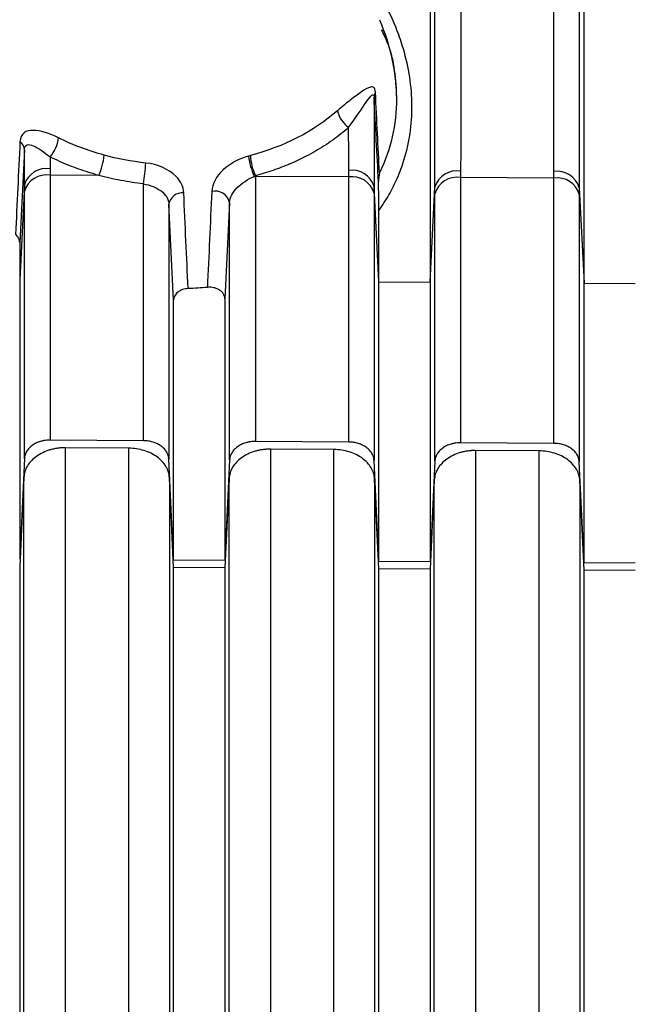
# Model space of a CAD drawing. Header units: millimetres. Extents: x -103 to 103, y 0 to 140.
# Tile 10 of 30: x -63 to -51, y 88 to 107. Entities that reach past the tile are written whole.
import ezdxf

# ---------------------------------------------------------------- set-up
doc = ezdxf.new("R2010")
doc.units = ezdxf.units.MM

msp = doc.modelspace()

# ---------------------------------------------------------------- linework, layer by layer
at = {"color": 7, "linetype": 'Continuous', "lineweight": 25}
for p, q in [((-55.45, 126.857), (-55.45, 96.901)), ((-52.45, 96.882), (-52.45, 126.876)), ((-56.399, 107.257), (-56.398, 107.255)), ((-63.358, 104.923), (-63.45, 103.113)), ((-61.906, 104.423), (-62.855, 104.428)), ((-58.879, 104.405), (-58.855, 104.405)), ((-57.037, 104.395), (-58.855, 104.405)), ((-53.037, 104.372), (-54.855, 104.382)), ((-63.359, 104.24), (-63.45, 102.388)), ((-56.45, 102.347), (-56.542, 104.207)), ((-55.45, 102.342), (-55.359, 104.193)), ((-52.542, 104.184), (-52.45, 102.324)), ((-60.45, 101.994), (-60.542, 103.866)), ((-59.359, 103.896), (-59.45, 102.017)), ((-56.45, 96.908), (-56.45, 103.746)), ((-63.45, 103.113), (-63.45, 96.953)), ((-56.45, 102.347), (-55.45, 102.342)), ((-52.45, 102.324), (-51.45, 102.319)), ((-60.45, 96.934), (-60.45, 101.994)), ((-59.45, 102.017), (-59.45, 96.927)), ((-61.037, 99.254), (-62.855, 99.266)), ((-57.037, 99.228), (-58.855, 99.24)), ((-53.037, 99.202), (-54.855, 99.214)), ((-61.324, 99.107), (-62.562, 99.115)), ((-57.324, 99.081), (-58.562, 99.089)), ((-53.324, 99.055), (-54.562, 99.063)), ((-63.359, 98.905), (-63.45, 96.953)), ((-60.45, 96.934), (-60.542, 98.893)), ((-59.359, 98.879), (-59.45, 96.927)), ((-56.45, 96.908), (-56.542, 98.867)), ((-55.359, 98.853), (-55.45, 96.901)), ((-52.45, 96.882), (-52.542, 98.841)), ((-63.369, 98.538), (-63.45, 96.804)), ((-60.45, 96.785), (-60.532, 98.53)), ((-59.369, 98.512), (-59.45, 96.778)), ((-56.45, 96.759), (-56.532, 98.504)), ((-55.369, 98.486), (-55.45, 96.752)), ((-52.45, 96.733), (-52.532, 98.478)), ((-60.45, 96.934), (-59.45, 96.927)), ((-56.45, 96.908), (-55.45, 96.901)), ((-63.45, 96.804), (-63.45, 69.035)), ((-59.45, 96.778), (-60.45, 96.785)), ((-60.45, 69.017), (-60.45, 96.785)), ((-59.45, 96.778), (-59.45, 69.011)), ((-55.45, 96.752), (-56.45, 96.759)), ((-56.45, 68.993), (-56.45, 96.759)), ((-55.45, 96.752), (-55.45, 68.987)), ((-52.45, 96.882), (-51.45, 96.875)), ((-51.45, 96.726), (-52.45, 96.733)), ((-52.45, 68.97), (-52.45, 96.733))]:
    msp.add_line(p, q, dxfattribs=at)
for centre, radius, start, end in [((-56.362, 105.948), 0.181, 148.116, 179.1828), ((-56.733, 105.798), 0.535, 192.511, 235.3554), ((-63.428, 105.259), 0.745, 320.3892, 351.8475), ((-63.556, 104.913), 0.198, 2.8764, 55.7169), ((-63, 104.913), 1.198, 335.8303, 355.4853), ((-57.682, 104.953), 1.316, 186.6541, 204.6277), ((-57.848, 104.878), 1.108, 183.4538, 204.6566), ((-63.94, 104.781), 2.949, 349.8091, 357.7515), ((-62.926, 104.108), 0.452, 80.9111, 163.0602), ((-62.925, 103.981), 0.452, 81.0599, 163.4487), ((-56.972, 104.077), 0.449, 16.7221, 98.4048), ((-56.973, 103.95), 0.449, 16.3365, 98.2483), ((-54.926, 104.062), 0.452, 80.9116, 163.0616), ((-54.925, 103.935), 0.452, 81.0599, 163.4487), ((-52.972, 104.054), 0.449, 16.7216, 98.4045), ((-52.973, 103.927), 0.449, 16.3365, 98.2483), ((-60.275, 103.812), 0.272, 85.1567, 168.5769), ((-59.641, 103.827), 0.291, 13.7735, 103.0144)]:
    msp.add_arc(centre, radius, start, end, dxfattribs=at)
for points, knots in [([(-55.359, 104.193), (-55.359, 104.3), (-55.358, 104.511), (-55.358, 104.835), (-55.358, 105.162), (-55.358, 105.493), (-55.357, 105.827), (-55.357, 106.163), (-55.357, 106.503), (-55.356, 106.844), (-55.356, 107.188), (-55.356, 107.533), (-55.355, 107.88), (-55.354, 108.228), (-55.354, 108.577), (-55.353, 108.926), (-55.353, 109.276), (-55.352, 109.626), (-55.351, 109.976), (-55.351, 110.325), (-55.35, 110.674), (-55.349, 111.022), (-55.348, 111.369), (-55.347, 111.714), (-55.346, 112.058), (-55.345, 112.4), (-55.344, 112.74), (-55.343, 113.079), (-55.342, 113.414), (-55.341, 113.748), (-55.339, 114.462), (-55.335, 115.54), (-55.328, 116.958), (-55.321, 118.299), (-55.313, 119.503), (-55.305, 120.58), (-55.297, 121.541), (-55.288, 122.45), (-55.279, 123.308), (-55.268, 124.115), (-55.261, 124.63), (-55.257, 124.881)], [0, 0, 0, 0, 0.0189373, 0.0377829, 0.056533, 0.0751837, 0.093731, 0.1121714, 0.1305011, 0.1487167, 0.1668147, 0.1847917, 0.2026445, 0.22037, 0.2379652, 0.2554271, 0.2727529, 0.2899399, 0.3069856, 0.3238875, 0.3406431, 0.3572503, 0.3737068, 0.3900107, 0.4061601, 0.422153, 0.4379878, 0.4536628, 0.4691767, 0.4845278, 0.499715, 0.5675128, 0.6318305, 0.6926132, 0.7498351, 0.7962425, 0.8407364, 0.8833358, 0.9240628, 0.9629421, 1, 1, 1, 1]), ([(-52.644, 124.892), (-52.642, 124.756), (-52.638, 124.482), (-52.632, 124.061), (-52.626, 123.625), (-52.621, 123.173), (-52.615, 122.706), (-52.61, 122.224), (-52.605, 121.727), (-52.601, 121.214), (-52.596, 120.686), (-52.592, 120.143), (-52.586, 119.358), (-52.58, 118.306), (-52.572, 116.965), (-52.566, 115.546), (-52.561, 114.347), (-52.558, 113.391), (-52.556, 112.691), (-52.554, 111.982), (-52.552, 111.266), (-52.55, 110.545), (-52.549, 109.821), (-52.547, 109.095), (-52.546, 108.37), (-52.545, 107.648), (-52.544, 106.932), (-52.543, 106.224), (-52.543, 105.528), (-52.542, 104.843), (-52.542, 104.404), (-52.542, 104.184)], [0, 0, 0, 0, 0.019985, 0.040508, 0.061574, 0.083187, 0.105351, 0.12807, 0.151348, 0.175188, 0.199595, 0.22457, 0.250117, 0.307304, 0.368048, 0.432324, 0.500078, 0.531727, 0.564075, 0.597108, 0.630811, 0.665167, 0.700159, 0.735764, 0.771959, 0.80872, 0.84602, 0.88383, 0.922118, 0.960853, 1, 1, 1, 1]), ([(-53.037, 104.498), (-53.037, 104.611), (-53.037, 104.836), (-53.037, 105.179), (-53.038, 105.526), (-53.038, 105.875), (-53.038, 106.227), (-53.039, 106.581), (-53.039, 106.938), (-53.04, 107.296), (-53.04, 107.655), (-53.041, 108.015), (-53.041, 108.377), (-53.042, 108.739), (-53.042, 109.101), (-53.043, 109.463), (-53.044, 109.825), (-53.045, 110.186), (-53.045, 110.547), (-53.046, 110.907), (-53.047, 111.266), (-53.048, 111.623), (-53.049, 111.979), (-53.05, 112.333), (-53.051, 112.686), (-53.052, 113.036), (-53.053, 113.384), (-53.055, 113.729), (-53.056, 114.073), (-53.057, 114.413), (-53.058, 114.75), (-53.06, 115.085), (-53.061, 115.417), (-53.063, 115.745), (-53.064, 116.07), (-53.066, 116.391), (-53.067, 116.709), (-53.069, 117.024), (-53.07, 117.335), (-53.072, 117.642), (-53.074, 117.945), (-53.076, 118.244), (-53.077, 118.539), (-53.079, 118.83), (-53.081, 119.117), (-53.083, 119.4), (-53.085, 119.679), (-53.087, 119.954), (-53.089, 120.224), (-53.091, 120.49), (-53.093, 120.751), (-53.095, 121.009), (-53.098, 121.262), (-53.1, 121.51), (-53.102, 121.755), (-53.105, 121.995), (-53.107, 122.23), (-53.109, 122.461), (-53.112, 122.688), (-53.114, 122.91), (-53.117, 123.128), (-53.119, 123.342), (-53.122, 123.551), (-53.125, 123.756), (-53.127, 123.957), (-53.13, 124.153), (-53.133, 124.345), (-53.135, 124.471), (-53.136, 124.534)], [0, 0, 0, 0, 0.020776, 0.041379, 0.061809, 0.082066, 0.102149, 0.12206, 0.141798, 0.161362, 0.180754, 0.199972, 0.219018, 0.23789, 0.256589, 0.275116, 0.293469, 0.311649, 0.329656, 0.34749, 0.365151, 0.382638, 0.399953, 0.417095, 0.434064, 0.450859, 0.467482, 0.483931, 0.500207, 0.516311, 0.532241, 0.547998, 0.563582, 0.578993, 0.594231, 0.609296, 0.624188, 0.638907, 0.653453, 0.667825, 0.682025, 0.696051, 0.709905, 0.723585, 0.737093, 0.750427, 0.763588, 0.776576, 0.789392, 0.802034, 0.814503, 0.826799, 0.838922, 0.850871, 0.862648, 0.874252, 0.885683, 0.89694, 0.908025, 0.918937, 0.929675, 0.940241, 0.950633, 0.960853, 0.970899, 0.980772, 0.990473, 1, 1, 1, 1]), ([(-54.756, 124.523), (-54.758, 124.404), (-54.762, 124.162), (-54.767, 123.789), (-54.772, 123.402), (-54.777, 122.998), (-54.781, 122.58), (-54.786, 122.145), (-54.79, 121.695), (-54.794, 121.23), (-54.799, 120.749), (-54.803, 120.253), (-54.806, 119.741), (-54.81, 119.214), (-54.814, 118.673), (-54.817, 118.117), (-54.82, 117.547), (-54.823, 116.964), (-54.826, 116.367), (-54.829, 115.758), (-54.832, 115.137), (-54.834, 114.506), (-54.837, 113.863), (-54.839, 113.212), (-54.841, 112.553), (-54.843, 111.886), (-54.845, 111.213), (-54.846, 110.536), (-54.848, 109.856), (-54.849, 109.174), (-54.85, 108.492), (-54.851, 107.811), (-54.852, 107.134), (-54.853, 106.463), (-54.854, 105.799), (-54.854, 105.143), (-54.854, 104.721), (-54.855, 104.508)], [0, 0, 0, 0, 0.018109, 0.036833, 0.056173, 0.076128, 0.096698, 0.117884, 0.139686, 0.162103, 0.185135, 0.208783, 0.233046, 0.257924, 0.283419, 0.309528, 0.336253, 0.363594, 0.39155, 0.420121, 0.449308, 0.47911, 0.509528, 0.540561, 0.57221, 0.604474, 0.637354, 0.670849, 0.704959, 0.739685, 0.775027, 0.810984, 0.847556, 0.884744, 0.922547, 0.960966, 1, 1, 1, 1]), ([(-56.45, 107.973), (-56.416, 107.915), (-56.349, 107.799), (-56.259, 107.623), (-56.176, 107.444), (-56.101, 107.263), (-56.035, 107.08), (-55.938, 106.773), (-55.841, 106.339), (-55.797, 105.782), (-55.833, 105.235), (-55.939, 104.764), (-56.086, 104.371), (-56.246, 104.047), (-56.382, 103.846), (-56.45, 103.746)], [0, 0, 0, 0, 0.041972, 0.083787, 0.125514, 0.167221, 0.208979, 0.250855, 0.376161, 0.500651, 0.625618, 0.749689, 0.833525, 0.916733, 1, 1, 1, 1]), ([(-56.438, 107.458), (-56.331, 107.207), (-56.249, 106.951), (-56.138, 106.438), (-56.108, 106.177), (-56.106, 105.667), (-56.132, 105.418), (-56.243, 104.931), (-56.327, 104.694), (-56.437, 104.473)], [0, 0, 0, 0, 0.25, 0.25, 0.5, 0.5, 0.75, 0.75, 1, 1, 1, 1]), ([(-56.398, 107.255), (-56.352, 107.162), (-56.148, 106.742), (-56.125, 106.298), (-56.108, 105.952)], [0, 0, 0, 0, 0.221797, 1, 1, 1, 1]), ([(-56.516, 106.043), (-56.518, 106.091), (-56.53, 106.121), (-56.564, 106.15), (-56.587, 106.151), (-56.663, 106.134), (-56.723, 106.097), (-56.856, 106.006), (-56.929, 105.951), (-57.084, 105.828), (-57.168, 105.759), (-57.256, 105.683)], [0, 0, 0, 0, 0.125, 0.125, 0.25, 0.25, 0.5, 0.5, 0.75, 0.75, 1, 1, 1, 1]), ([(-57.038, 105.358), (-56.92, 105.524), (-56.815, 105.676), (-56.681, 105.869), (-56.641, 105.927), (-56.591, 105.983), (-56.575, 105.996), (-56.552, 105.997), (-56.545, 105.983), (-56.543, 105.95)], [0, 0, 0, 0, 0.5, 0.5, 0.75, 0.75, 0.875, 0.875, 1, 1, 1, 1]), ([(-56.456, 104.302), (-56.47, 104.57), (-56.499, 105.118), (-56.528, 105.669), (-56.543, 105.95)], [0, 0, 0, 0, 0.490152, 1, 1, 1, 1]), ([(-56.543, 105.95), (-56.543, 105.831), (-56.543, 105.591), (-56.542, 105.238), (-56.542, 104.889), (-56.542, 104.544), (-56.542, 104.319), (-56.542, 104.207)], [0, 0, 0, 0, 0.19847, 0.397721, 0.597738, 0.798503, 1, 1, 1, 1]), ([(-56.437, 104.473), (-56.45, 104.728), (-56.476, 105.251), (-56.502, 105.775), (-56.516, 106.043)], [0, 0, 0, 0, 0.489125, 1, 1, 1, 1]), ([(-57.038, 105.358), (-57.088, 105.315), (-57.188, 105.23), (-57.347, 105.111), (-57.513, 104.998), (-57.686, 104.893), (-57.907, 104.772), (-58.18, 104.644), (-58.509, 104.516), (-58.739, 104.449), (-58.855, 104.416)], [0, 0, 0, 0, 0.100005, 0.199597, 0.299013, 0.398488, 0.49826, 0.665787, 0.832655, 1, 1, 1, 1]), ([(-62.691, 105.153), (-62.871, 105.244), (-63.047, 105.3), (-63.257, 105.302), (-63.319, 105.289), (-63.412, 105.217), (-63.441, 105.158), (-63.444, 105.077)], [0, 0, 0, 0, 0.5, 0.5, 0.75, 0.75, 1, 1, 1, 1]), ([(-63.358, 104.923), (-63.356, 104.977), (-63.337, 105.009), (-63.275, 105.03), (-63.233, 105.02), (-63.092, 104.961), (-62.975, 104.881), (-62.854, 104.784)], [0, 0, 0, 0, 0.25, 0.25, 0.5, 0.5, 1, 1, 1, 1]), ([(-61.906, 104.423), (-61.973, 104.442), (-62.105, 104.479), (-62.299, 104.545), (-62.489, 104.617), (-62.675, 104.696), (-62.794, 104.755), (-62.854, 104.784)], [0, 0, 0, 0, 0.200308, 0.40002, 0.599578, 0.799425, 1, 1, 1, 1]), ([(-58.989, 104.801), (-59.171, 104.747), (-59.351, 104.653), (-59.617, 104.409), (-59.7, 104.257), (-59.707, 104.111)], [0, 0, 0, 0, 0.5, 0.5, 1, 1, 1, 1]), ([(-61.037, 104.259), (-61.111, 104.268), (-61.259, 104.286), (-61.477, 104.323), (-61.694, 104.368), (-61.836, 104.404), (-61.906, 104.423)], [0, 0, 0, 0, 0.250275, 0.499962, 0.749669, 1, 1, 1, 1]), ([(-59.359, 103.896), (-59.354, 103.992), (-59.299, 104.095), (-59.12, 104.274), (-59, 104.35), (-58.879, 104.405)], [0, 0, 0, 0, 0.5, 0.5, 1, 1, 1, 1]), ([(-61.037, 104.259), (-60.909, 104.236), (-60.784, 104.188), (-60.602, 104.052), (-60.546, 103.961), (-60.542, 103.866)], [0, 0, 0, 0, 0.5, 0.5, 1, 1, 1, 1]), ([(-56.45, 103.746), (-56.45, 103.773), (-56.45, 103.828), (-56.451, 103.916), (-56.451, 104.012), (-56.452, 104.111), (-56.454, 104.21), (-56.455, 104.273), (-56.456, 104.302)], [0, 0, 0, 0, 0.167556, 0.333309, 0.498489, 0.688765, 0.854756, 1, 1, 1, 1]), ([(-63.45, 103.113), (-63.451, 103.128), (-63.453, 103.157), (-63.47, 103.2), (-63.494, 103.24), (-63.519, 103.263), (-63.531, 103.274)], [0, 0, 0, 0, 0.249668, 0.500075, 0.750457, 1, 1, 1, 1]), ([(-60.167, 102.217), (-60.186, 102.216), (-60.223, 102.213), (-60.276, 102.199), (-60.325, 102.177), (-60.368, 102.15), (-60.404, 102.116), (-60.429, 102.078), (-60.447, 102.037), (-60.449, 102.008), (-60.45, 101.994)], [0, 0, 0, 0, 0.125109, 0.247085, 0.370531, 0.499894, 0.618561, 0.749253, 0.872568, 1, 1, 1, 1]), ([(-59.792, 102.242), (-59.854, 102.237), (-59.979, 102.225), (-60.104, 102.22), (-60.167, 102.217)], [0, 0, 0, 0, 0.500002, 1, 1, 1, 1]), ([(-59.45, 102.017), (-59.451, 102.027), (-59.452, 102.048), (-59.462, 102.08), (-59.486, 102.131), (-59.534, 102.18), (-59.603, 102.217), (-59.663, 102.235), (-59.727, 102.246), (-59.77, 102.244), (-59.792, 102.242)], [0, 0, 0, 0, 0.080864, 0.164108, 0.251314, 0.499389, 0.617898, 0.748804, 0.872591, 1, 1, 1, 1]), ([(-62.855, 99.266), (-62.876, 99.265), (-62.918, 99.264), (-62.982, 99.255), (-63.054, 99.238), (-63.131, 99.208), (-63.206, 99.164), (-63.27, 99.109), (-63.317, 99.046), (-63.35, 98.977), (-63.356, 98.929), (-63.359, 98.905)], [0, 0, 0, 0, 0.081994, 0.165155, 0.250854, 0.373262, 0.500247, 0.621372, 0.749412, 0.87383, 1, 1, 1, 1]), ([(-60.542, 98.893), (-60.543, 98.909), (-60.546, 98.94), (-60.561, 98.987), (-60.586, 99.039), (-60.628, 99.094), (-60.689, 99.148), (-60.764, 99.194), (-60.848, 99.227), (-60.941, 99.249), (-61.005, 99.252), (-61.037, 99.254)], [0, 0, 0, 0, 0.082082, 0.165276, 0.250883, 0.373347, 0.500263, 0.621502, 0.74946, 0.873937, 1, 1, 1, 1]), ([(-58.855, 99.24), (-58.876, 99.239), (-58.918, 99.238), (-58.982, 99.229), (-59.054, 99.212), (-59.131, 99.182), (-59.206, 99.138), (-59.27, 99.083), (-59.317, 99.02), (-59.35, 98.951), (-59.356, 98.903), (-59.359, 98.879)], [0, 0, 0, 0, 0.0819942, 0.1651551, 0.2508537, 0.3732625, 0.5002466, 0.6213723, 0.7494122, 0.8738297, 1, 1, 1, 1]), ([(-56.542, 98.867), (-56.543, 98.883), (-56.546, 98.914), (-56.561, 98.96), (-56.586, 99.012), (-56.628, 99.068), (-56.689, 99.122), (-56.764, 99.168), (-56.848, 99.201), (-56.941, 99.223), (-57.005, 99.226), (-57.037, 99.228)], [0, 0, 0, 0, 0.082082, 0.165276, 0.250883, 0.373347, 0.500263, 0.621502, 0.74946, 0.873937, 1, 1, 1, 1]), ([(-54.855, 99.214), (-54.876, 99.213), (-54.918, 99.212), (-54.982, 99.203), (-55.054, 99.186), (-55.131, 99.156), (-55.206, 99.112), (-55.27, 99.057), (-55.317, 98.994), (-55.35, 98.925), (-55.356, 98.877), (-55.359, 98.853)], [0, 0, 0, 0, 0.081994, 0.165155, 0.250854, 0.373262, 0.500247, 0.621372, 0.749412, 0.87383, 1, 1, 1, 1]), ([(-52.542, 98.841), (-52.543, 98.857), (-52.546, 98.888), (-52.561, 98.934), (-52.586, 98.986), (-52.628, 99.042), (-52.689, 99.096), (-52.764, 99.142), (-52.848, 99.175), (-52.941, 99.197), (-53.005, 99.2), (-53.037, 99.202)], [0, 0, 0, 0, 0.082082, 0.165276, 0.250883, 0.373347, 0.500263, 0.621502, 0.74946, 0.873937, 1, 1, 1, 1]), ([(-62.562, 99.115), (-62.588, 99.114), (-62.64, 99.114), (-62.716, 99.106), (-62.792, 99.092), (-62.889, 99.067), (-63.005, 99.023), (-63.126, 98.951), (-63.227, 98.864), (-63.303, 98.763), (-63.355, 98.653), (-63.364, 98.576), (-63.369, 98.538)], [0, 0, 0, 0, 0.062681, 0.124884, 0.187205, 0.250238, 0.374637, 0.500001, 0.623549, 0.749286, 0.875014, 1, 1, 1, 1]), ([(-60.532, 98.53), (-60.533, 98.549), (-60.536, 98.587), (-60.55, 98.643), (-60.571, 98.697), (-60.607, 98.768), (-60.669, 98.852), (-60.768, 98.939), (-60.888, 99.011), (-61.024, 99.064), (-61.171, 99.099), (-61.273, 99.104), (-61.324, 99.107)], [0, 0, 0, 0, 0.062733, 0.124929, 0.187153, 0.249972, 0.374754, 0.50002, 0.623742, 0.749395, 0.875095, 1, 1, 1, 1]), ([(-58.562, 99.089), (-58.588, 99.088), (-58.64, 99.088), (-58.716, 99.079), (-58.792, 99.066), (-58.889, 99.041), (-59.005, 98.997), (-59.126, 98.925), (-59.227, 98.838), (-59.303, 98.737), (-59.355, 98.627), (-59.364, 98.55), (-59.369, 98.512)], [0, 0, 0, 0, 0.062681, 0.124884, 0.187205, 0.250238, 0.374637, 0.500001, 0.623549, 0.749286, 0.875014, 1, 1, 1, 1]), ([(-56.532, 98.504), (-56.533, 98.523), (-56.536, 98.561), (-56.55, 98.617), (-56.571, 98.671), (-56.607, 98.742), (-56.669, 98.825), (-56.768, 98.913), (-56.888, 98.985), (-57.024, 99.038), (-57.171, 99.073), (-57.273, 99.078), (-57.324, 99.081)], [0, 0, 0, 0, 0.0627332, 0.124929, 0.1871534, 0.2499716, 0.3747537, 0.5000199, 0.6237417, 0.7493953, 0.8750952, 1, 1, 1, 1]), ([(-54.562, 99.063), (-54.588, 99.062), (-54.64, 99.062), (-54.716, 99.053), (-54.792, 99.04), (-54.889, 99.015), (-55.005, 98.971), (-55.126, 98.899), (-55.227, 98.812), (-55.303, 98.711), (-55.355, 98.601), (-55.364, 98.524), (-55.369, 98.486)], [0, 0, 0, 0, 0.062681, 0.124884, 0.187205, 0.250238, 0.374637, 0.500001, 0.623549, 0.749286, 0.875014, 1, 1, 1, 1]), ([(-52.532, 98.478), (-52.533, 98.497), (-52.536, 98.535), (-52.55, 98.59), (-52.571, 98.645), (-52.607, 98.716), (-52.669, 98.799), (-52.768, 98.887), (-52.888, 98.959), (-53.024, 99.012), (-53.171, 99.047), (-53.273, 99.052), (-53.324, 99.055)], [0, 0, 0, 0, 0.062733, 0.124929, 0.187153, 0.249972, 0.374754, 0.50002, 0.623742, 0.749395, 0.875095, 1, 1, 1, 1]), ([(-63.369, 69.962), (-63.369, 70.47), (-63.369, 71.487), (-63.369, 73.021), (-63.369, 74.562), (-63.369, 76.11), (-63.369, 77.666), (-63.369, 79.229), (-63.369, 80.8), (-63.369, 82.377), (-63.369, 83.962), (-63.369, 85.554), (-63.369, 87.153), (-63.369, 88.758), (-63.369, 90.371), (-63.369, 91.991), (-63.369, 93.617), (-63.369, 95.25), (-63.369, 96.89), (-63.369, 97.989), (-63.369, 98.538)], [0, 0, 0, 0, 0.055561, 0.111124, 0.166689, 0.222255, 0.277822, 0.333389, 0.388956, 0.444522, 0.500086, 0.555648, 0.611207, 0.666763, 0.722316, 0.777864, 0.833407, 0.888944, 0.944475, 1, 1, 1, 1]), ([(-60.532, 98.53), (-60.532, 97.981), (-60.532, 96.882), (-60.532, 95.242), (-60.532, 93.609), (-60.532, 91.983), (-60.532, 90.363), (-60.532, 88.75), (-60.532, 87.145), (-60.532, 85.546), (-60.532, 83.954), (-60.532, 82.37), (-60.532, 80.792), (-60.532, 79.222), (-60.532, 77.659), (-60.532, 76.103), (-60.532, 74.554), (-60.532, 73.013), (-60.532, 71.479), (-60.532, 70.463), (-60.532, 69.954)], [0, 0, 0, 0, 0.055525, 0.111056, 0.166594, 0.222137, 0.277685, 0.333237, 0.388793, 0.444353, 0.499915, 0.555479, 0.611044, 0.666611, 0.722178, 0.777745, 0.833311, 0.888876, 0.944439, 1, 1, 1, 1]), ([(-59.369, 69.938), (-59.369, 70.446), (-59.369, 71.463), (-59.369, 72.997), (-59.369, 74.538), (-59.369, 76.086), (-59.369, 77.642), (-59.369, 79.205), (-59.369, 80.775), (-59.369, 82.353), (-59.369, 83.937), (-59.369, 85.529), (-59.369, 87.127), (-59.369, 88.733), (-59.369, 90.346), (-59.369, 91.965), (-59.369, 93.591), (-59.369, 95.225), (-59.369, 96.864), (-59.369, 97.963), (-59.369, 98.512)], [0, 0, 0, 0, 0.055561, 0.111124, 0.166689, 0.222255, 0.277822, 0.333389, 0.388956, 0.444522, 0.500086, 0.555648, 0.611207, 0.666763, 0.722316, 0.777864, 0.833407, 0.888944, 0.944475, 1, 1, 1, 1]), ([(-56.532, 98.504), (-56.532, 97.955), (-56.532, 96.856), (-56.532, 95.217), (-56.532, 93.583), (-56.532, 91.957), (-56.532, 90.338), (-56.532, 88.725), (-56.532, 87.12), (-56.532, 85.521), (-56.532, 83.929), (-56.532, 82.345), (-56.532, 80.767), (-56.532, 79.197), (-56.532, 77.634), (-56.532, 76.078), (-56.532, 74.53), (-56.532, 72.989), (-56.532, 71.455), (-56.532, 70.439), (-56.532, 69.93)], [0, 0, 0, 0, 0.055525, 0.111056, 0.166594, 0.222137, 0.277685, 0.333237, 0.388793, 0.444353, 0.499915, 0.555479, 0.611045, 0.666611, 0.722178, 0.777745, 0.833311, 0.888876, 0.944439, 1, 1, 1, 1]), ([(-55.369, 69.914), (-55.369, 70.422), (-55.369, 71.439), (-55.369, 72.973), (-55.369, 74.513), (-55.369, 76.062), (-55.369, 77.617), (-55.369, 79.18), (-55.369, 80.75), (-55.369, 82.328), (-55.369, 83.912), (-55.369, 85.504), (-55.369, 87.102), (-55.369, 88.708), (-55.369, 90.32), (-55.369, 91.94), (-55.369, 93.566), (-55.369, 95.199), (-55.369, 96.838), (-55.369, 97.937), (-55.369, 98.486)], [0, 0, 0, 0, 0.055561, 0.111124, 0.166689, 0.222255, 0.277822, 0.333389, 0.388956, 0.444522, 0.500086, 0.555648, 0.611207, 0.666763, 0.722316, 0.777864, 0.833407, 0.888944, 0.944475, 1, 1, 1, 1]), ([(-52.532, 98.478), (-52.532, 97.928), (-52.532, 96.83), (-52.532, 95.191), (-52.532, 93.558), (-52.532, 91.932), (-52.532, 90.312), (-52.532, 88.7), (-52.532, 87.094), (-52.532, 85.496), (-52.532, 83.904), (-52.532, 82.32), (-52.532, 80.743), (-52.532, 79.173), (-52.532, 77.61), (-52.532, 76.054), (-52.532, 74.506), (-52.532, 72.965), (-52.532, 71.431), (-52.532, 70.415), (-52.532, 69.907)], [0, 0, 0, 0, 0.055525, 0.111056, 0.166594, 0.222137, 0.277685, 0.333237, 0.388793, 0.444353, 0.499915, 0.555479, 0.611044, 0.666611, 0.722178, 0.777745, 0.833311, 0.888876, 0.944439, 1, 1, 1, 1])]:
    msp.add_open_spline(points, degree=3, knots=knots, dxfattribs=at)
for points in [[(-57.256, 105.683), (-57.719, 105.279), (-58.299, 104.985), (-58.953, 104.811)], [(-57.037, 104.521), (-57.037, 104.794), (-57.037, 105.073), (-57.038, 105.358)], [(-61.805, 104.819), (-62.117, 104.903), (-62.412, 105.014), (-62.691, 105.153)], [(-63.444, 105.077), (-63.473, 104.476), (-63.502, 103.875), (-63.531, 103.274)], [(-63.359, 104.24), (-63.358, 104.464), (-63.358, 104.692), (-63.358, 104.923)], [(-62.854, 104.784), (-62.854, 104.707), (-62.854, 104.63), (-62.855, 104.554)], [(-60.993, 104.665), (-61.27, 104.696), (-61.541, 104.747), (-61.805, 104.819)], [(-58.953, 104.811), (-58.966, 104.808), (-58.977, 104.804), (-58.989, 104.801)], [(-60.4, 104.403), (-60.537, 104.545), (-60.762, 104.639), (-60.993, 104.665)], [(-62.855, 104.554), (-62.855, 104.512), (-62.855, 104.47), (-62.855, 104.428)], [(-62.855, 104.428), (-62.855, 102.696), (-62.855, 100.976), (-62.855, 99.266)], [(-60.252, 104.083), (-60.257, 104.199), (-60.311, 104.31), (-60.4, 104.403)], [(-58.879, 104.405), (-58.871, 104.409), (-58.863, 104.412), (-58.855, 104.416)], [(-58.855, 104.416), (-58.855, 104.412), (-58.855, 104.409), (-58.855, 104.405)], [(-58.855, 104.405), (-58.855, 102.672), (-58.855, 100.951), (-58.855, 99.24)], [(-57.037, 104.395), (-57.037, 104.437), (-57.037, 104.479), (-57.037, 104.521)], [(-57.037, 99.228), (-57.037, 100.939), (-57.037, 102.661), (-57.037, 104.395)], [(-56.437, 104.473), (-56.45, 104.419), (-56.456, 104.361), (-56.456, 104.302)], [(-54.855, 104.508), (-54.855, 104.466), (-54.855, 104.424), (-54.855, 104.382)], [(-54.855, 104.382), (-54.855, 102.648), (-54.855, 100.925), (-54.855, 99.214)], [(-53.037, 104.372), (-53.037, 104.414), (-53.037, 104.456), (-53.037, 104.498)], [(-63.359, 104.11), (-63.359, 104.153), (-63.359, 104.196), (-63.359, 104.24)], [(-61.037, 99.254), (-61.037, 100.912), (-61.037, 102.58), (-61.037, 104.259)], [(-56.542, 104.207), (-56.542, 104.163), (-56.542, 104.12), (-56.542, 104.077)], [(-55.359, 104.064), (-55.359, 104.107), (-55.359, 104.15), (-55.359, 104.193)], [(-53.037, 99.202), (-53.037, 100.914), (-53.037, 102.637), (-53.037, 104.372)], [(-63.359, 98.905), (-63.359, 100.629), (-63.359, 102.364), (-63.359, 104.11)], [(-60.167, 102.217), (-60.195, 102.839), (-60.224, 103.461), (-60.252, 104.083)], [(-59.707, 104.111), (-59.735, 103.488), (-59.763, 102.865), (-59.792, 102.242)], [(-56.542, 104.077), (-56.542, 102.329), (-56.542, 100.593), (-56.542, 98.867)], [(-55.359, 98.853), (-55.359, 100.579), (-55.359, 102.316), (-55.359, 104.064)], [(-52.542, 104.184), (-52.542, 104.14), (-52.542, 104.097), (-52.542, 104.054)], [(-52.542, 104.054), (-52.542, 102.305), (-52.542, 100.568), (-52.542, 98.841)], [(-60.542, 103.866), (-60.542, 102.199), (-60.542, 100.541), (-60.542, 98.893)], [(-59.359, 98.879), (-59.359, 100.541), (-59.359, 102.214), (-59.359, 103.896)], [(-62.562, 99.115), (-62.562, 89.188), (-62.562, 79.632), (-62.562, 70.48)], [(-61.324, 70.473), (-61.324, 79.624), (-61.324, 89.18), (-61.324, 99.107)], [(-58.562, 99.089), (-58.562, 89.162), (-58.562, 79.607), (-58.562, 70.456)], [(-57.324, 70.449), (-57.324, 79.6), (-57.324, 89.155), (-57.324, 99.081)], [(-54.562, 99.063), (-54.562, 89.137), (-54.562, 79.583), (-54.562, 70.432)], [(-53.324, 70.425), (-53.324, 79.575), (-53.324, 89.129), (-53.324, 99.055)]]:
    msp.add_open_spline(points, degree=3, dxfattribs=at)

doc.saveas('drawing.dxf')
